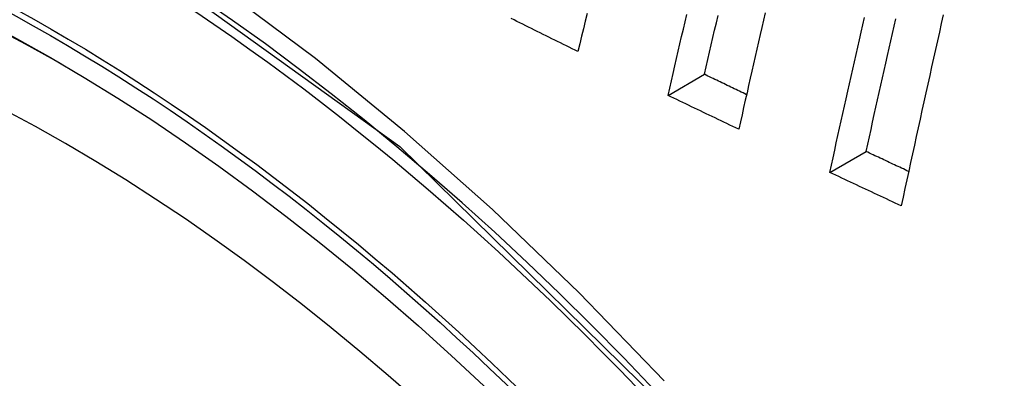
# Model space of a CAD drawing. Header units: inches. Extents: x 584 to 685, y 231 to 315.
# Tile 7 of 133: x 629.1934 to 629.3515, y 271.1028 to 271.1604. Entities that reach past the tile are written whole.
import ezdxf

# ---------------------------------------------------------------- set-up
doc = ezdxf.new("R2010")
doc.units = ezdxf.units.IN
doc.header["$MEASUREMENT"] = 0
doc.layers.add('Visible Edges(ANSI)', color=7, linetype='Continuous', lineweight=25)
doc.layers.add('Visible Tangent Edges(ANSI)', color=7, linetype='Continuous', lineweight=25)

msp = doc.modelspace()

# ---------------------------------------------------------------- linework, layer by layer
at = {"layer": 'Visible Edges(ANSI)'}
for p, q in [((629.29751, 271.14827), (629.30336, 271.15165)), ((629.32351, 271.13588), (629.32933, 271.13925))]:
    msp.add_line(p, q, dxfattribs=at)
at = {"layer": 'Visible Edges(ANSI)', "flags": 128}
for points in [[(629.28305, 271.15531), (629.28258, 271.15554), (629.28211, 271.15577), (629.28165, 271.156), (629.28118, 271.15623), (629.28071, 271.15646), (629.28024, 271.15669), (629.27978, 271.15692), (629.27931, 271.15715), (629.27884, 271.15738), (629.27838, 271.15761), (629.27791, 271.15785), (629.27744, 271.15808), (629.27698, 271.15831), (629.27651, 271.15854), (629.27604, 271.15877), (629.27558, 271.159), (629.27511, 271.15923), (629.27465, 271.15946), (629.27418, 271.1597), (629.27371, 271.15993), (629.27325, 271.16016), (629.27278, 271.16039), (629.27232, 271.16062)], [(629.28451, 271.16144), (629.28421, 271.16021), (629.28392, 271.15899), (629.28363, 271.15776), (629.28334, 271.15654), (629.28305, 271.15531)], [(629.29751, 271.14827), (629.29778, 271.14945), (629.29806, 271.15063), (629.29833, 271.15181), (629.2986, 271.15299), (629.29888, 271.15417), (629.29915, 271.15536), (629.29943, 271.15654), (629.2997, 271.15772), (629.29998, 271.1589), (629.30025, 271.16009), (629.30053, 271.16127)], [(629.30336, 271.15165), (629.30363, 271.15283), (629.3039, 271.15401), (629.30418, 271.15519), (629.30445, 271.15637), (629.30473, 271.15755), (629.305, 271.15873), (629.30528, 271.15992), (629.30555, 271.1611)], [(629.31314, 271.16154), (629.31287, 271.16037), (629.3126, 271.1592), (629.31234, 271.15803), (629.31207, 271.15686), (629.3118, 271.15569), (629.31153, 271.15452), (629.31126, 271.15335), (629.311, 271.15218), (629.31073, 271.15101), (629.31046, 271.14984), (629.3102, 271.14867), (629.30993, 271.1475), (629.30966, 271.14633), (629.3094, 271.14516), (629.30913, 271.14399), (629.30887, 271.14282)], [(629.32351, 271.13588), (629.32377, 271.13707), (629.32403, 271.13825), (629.32429, 271.13944), (629.32455, 271.14062), (629.32481, 271.14181), (629.32508, 271.14299), (629.32534, 271.14418), (629.3256, 271.14536), (629.32587, 271.14655), (629.32613, 271.14773), (629.3264, 271.14892), (629.32666, 271.15011), (629.32693, 271.15129), (629.32719, 271.15248), (629.32746, 271.15367), (629.32773, 271.15485), (629.32799, 271.15604), (629.32826, 271.15722), (629.32853, 271.15841), (629.3288, 271.15959), (629.32906, 271.16078)], [(629.32933, 271.13925), (629.32959, 271.14043), (629.32986, 271.14161), (629.33012, 271.1428), (629.33038, 271.14398), (629.33064, 271.14517), (629.3309, 271.14636), (629.33117, 271.14754), (629.33143, 271.14873), (629.3317, 271.14991), (629.33196, 271.1511), (629.33223, 271.15229), (629.33249, 271.15347), (629.33276, 271.15466), (629.33302, 271.15585), (629.33329, 271.15703), (629.33356, 271.15822), (629.33383, 271.15941), (629.33409, 271.16059)], [(629.34172, 271.16122), (629.34141, 271.15982), (629.3411, 271.15843), (629.34078, 271.15703), (629.34047, 271.15564), (629.34016, 271.15424), (629.33985, 271.15284), (629.33955, 271.15144), (629.33924, 271.15005), (629.33893, 271.14865), (629.33862, 271.14725), (629.33831, 271.14585), (629.33801, 271.14446), (629.3377, 271.14306), (629.3374, 271.14166), (629.33709, 271.14027), (629.33679, 271.13887), (629.33649, 271.13747), (629.33618, 271.13608), (629.33588, 271.13468), (629.33558, 271.13329), (629.33528, 271.13189), (629.33498, 271.1305)], [(629.31013, 271.14838), (629.30985, 271.14852), (629.30957, 271.14866), (629.30928, 271.14879), (629.309, 271.14893), (629.30872, 271.14906), (629.30844, 271.1492), (629.30815, 271.14933), (629.30787, 271.14947), (629.30759, 271.14961), (629.30731, 271.14974), (629.30702, 271.14988), (629.30674, 271.15001), (629.30646, 271.15015), (629.30618, 271.15029), (629.3059, 271.15042), (629.30561, 271.15056), (629.30533, 271.15069), (629.30505, 271.15083), (629.30477, 271.15097), (629.30449, 271.1511), (629.3042, 271.15124), (629.30392, 271.15137), (629.30364, 271.15151), (629.30336, 271.15165)], [(629.30887, 271.14282), (629.3084, 271.14305), (629.30792, 271.14327), (629.30745, 271.1435), (629.30698, 271.14373), (629.3065, 271.14395), (629.30603, 271.14418), (629.30555, 271.14441), (629.30508, 271.14463), (629.30461, 271.14486), (629.30413, 271.14509), (629.30366, 271.14531), (629.30319, 271.14554), (629.30271, 271.14577), (629.30224, 271.146), (629.30177, 271.14622), (629.30129, 271.14645), (629.30082, 271.14668), (629.30035, 271.14691), (629.29987, 271.14713), (629.2994, 271.14736), (629.29893, 271.14759), (629.29846, 271.14782), (629.29798, 271.14804), (629.29751, 271.14827)], [(629.33617, 271.13603), (629.33589, 271.13616), (629.3356, 271.13629), (629.33532, 271.13643), (629.33503, 271.13656), (629.33475, 271.1367), (629.33446, 271.13683), (629.33418, 271.13696), (629.33389, 271.1371), (629.33361, 271.13723), (629.33332, 271.13737), (629.33304, 271.1375), (629.33275, 271.13764), (629.33247, 271.13777), (629.33218, 271.1379), (629.3319, 271.13804), (629.33161, 271.13817), (629.33133, 271.13831), (629.33104, 271.13844), (629.33076, 271.13857), (629.33047, 271.13871), (629.33019, 271.13884), (629.3299, 271.13898), (629.32962, 271.13911), (629.32933, 271.13925)], [(629.33498, 271.1305), (629.3345, 271.13072), (629.33402, 271.13095), (629.33355, 271.13117), (629.33307, 271.13139), (629.33259, 271.13162), (629.33211, 271.13184), (629.33163, 271.13207), (629.33116, 271.13229), (629.33068, 271.13251), (629.3302, 271.13274), (629.32972, 271.13296), (629.32924, 271.13319), (629.32876, 271.13341), (629.32829, 271.13364), (629.32781, 271.13386), (629.32733, 271.13408), (629.32685, 271.13431), (629.32637, 271.13453), (629.3259, 271.13476), (629.32542, 271.13498), (629.32494, 271.13521), (629.32446, 271.13543), (629.32399, 271.13566), (629.32351, 271.13588)]]:
    msp.add_lwpolyline(points, dxfattribs=at)
at = {"layer": 'Visible Edges(ANSI)'}
msp.add_ellipse((629.20177, 270.8952), major_axis=(0.15748, -0.27276), ratio=0.57735, start_param=2.363977, end_param=7.060801, dxfattribs=at)
msp.add_ellipse((629.19829, 270.89319), major_axis=(-0.15994, 0.27703), ratio=0.57735, dxfattribs=at)
at = {"layer": 'Visible Tangent Edges(ANSI)', "flags": 128}
for points in [[(629.29687, 271.10235), (629.28326, 271.11651), (629.26934, 271.12991), (629.2552, 271.14248), (629.24087, 271.15419), (629.2264, 271.16501), (629.21181, 271.17492), (629.19715, 271.18388), (629.18246, 271.19186), (629.16782, 271.19881), (629.15329, 271.20471), (629.13892, 271.20955), (629.12475, 271.21332), (629.11083, 271.216), (629.09719, 271.21759), (629.08389, 271.21809), (629.07097, 271.21747), (629.05852, 271.21577), (629.04656, 271.21298), (629.03511, 271.20913)], [(628.94943, 271.05966), (628.95943, 271.11448), (628.9804, 271.15915), (629.01127, 271.19151), (629.0507, 271.21004), (629.09706, 271.21405), (629.14807, 271.20329), (629.20142, 271.17822), (629.25444, 271.14007), (629.30493, 271.09044)]]:
    msp.add_lwpolyline(points, dxfattribs=at)
at = {"layer": 'Visible Tangent Edges(ANSI)'}
for centre, major_axis, start_param, end_param in [((629.20078, 270.89462), (-0.17318, 0.29996), 5.05527, 10.652693), ((629.20073, 270.89459), (-0.15059, 0.26083), 4.097754, 6.89782)]:
    msp.add_ellipse(centre, major_axis=major_axis, ratio=0.57735, start_param=start_param, end_param=end_param, dxfattribs=at)
for centre, major_axis in [((629.20137, 270.89497), (0.17111, -0.29637)), ((629.1984, 270.89325), (-0.1627, 0.2818)), ((629.19829, 270.89319), (0.1621, -0.28076))]:
    msp.add_ellipse(centre, major_axis=major_axis, ratio=0.57735, dxfattribs=at)

doc.saveas('drawing.dxf')
